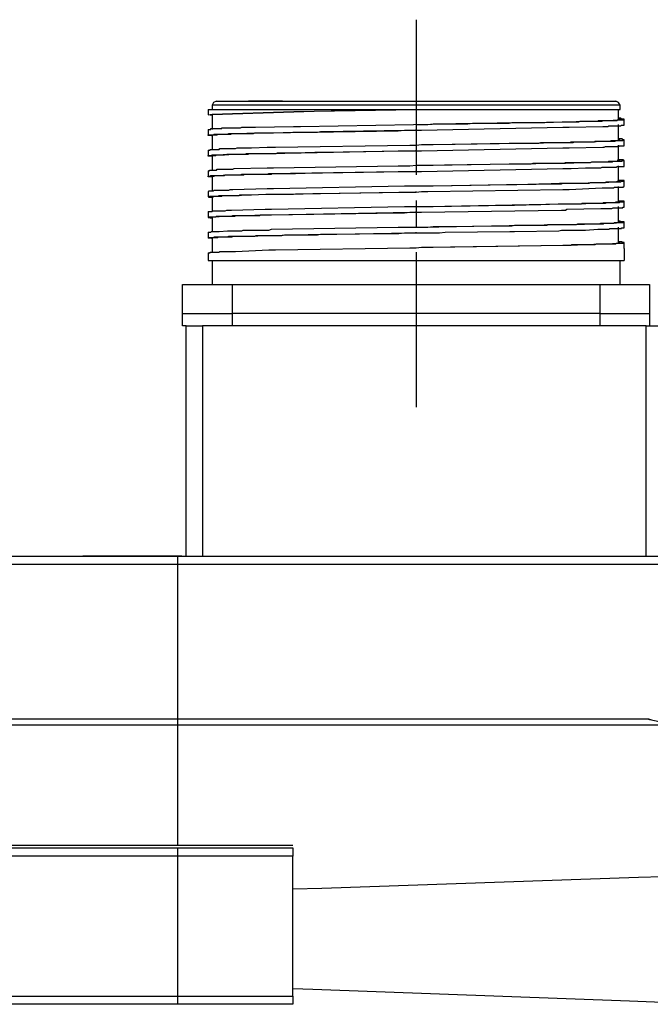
# Model space of a CAD drawing. Header units: millimetres. Extents: x 32176 to 34219, y 9943 to 11279.
# Tile 38 of 59: x 32706 to 32745, y 10356 to 10417. Entities that reach past the tile are written whole.
import ezdxf

# ---------------------------------------------------------------- set-up
doc = ezdxf.new("R2010")
doc.units = ezdxf.units.MM
doc.linetypes.add('CENTER2', pattern=[28.575, 19.05, -3.175, 3.175, -3.175])
doc.layers.add('Center', color=1, linetype='CENTER2')
doc.layers.add('Z_entity', color=7, linetype='Continuous')

msp = doc.modelspace()

# ---------------------------------------------------------------- linework, layer by layer
at = {"layer": 'Center', "ltscale": 0.5}
msp.add_line((32730.85, 10416.98), (32730.85, 10392.239), dxfattribs=at)
at = {"layer": 'Z_entity', "color": 7}
for p, q in [((32718.397, 10411.896), (32718.312, 10411.726)), ((32718.566, 10411.98), (32718.397, 10411.896)), ((32718.566, 10411.98), (32730.85, 10411.98)), ((32722.633, 10411.969), (32720.535, 10411.969)), ((32730.85, 10411.98), (32743.135, 10411.98)), ((32743.304, 10411.896), (32743.135, 10411.98)), ((32743.389, 10411.726), (32743.304, 10411.896)), ((32718.058, 10411.472), (32730.85, 10411.472)), ((32718.058, 10411.472), (32718.058, 10411.133)), ((32730.85, 10411.726), (32718.312, 10411.726)), ((32718.312, 10411.726), (32718.312, 10411.472)), ((32724.581, 10411.345), (32718.312, 10411.133)), ((32718.312, 10411.175), (32723.33, 10411.339)), ((32723.33, 10411.339), (32728.351, 10411.43)), ((32730.85, 10411.472), (32724.581, 10411.345)), ((32728.351, 10411.43), (32730.85, 10411.472)), ((32743.389, 10411.726), (32730.85, 10411.726)), ((32730.85, 10411.472), (32743.389, 10411.472)), ((32743.304, 10410.879), (32743.304, 10411.472)), ((32743.389, 10411.472), (32743.389, 10411.726)), ((32718.058, 10411.133), (32718.312, 10411.175)), ((32718.312, 10411.091), (32718.058, 10411.133)), ((32718.312, 10411.133), (32718.312, 10410.244)), ((32732.248, 10410.582), (32734.324, 10410.625)), ((32734.027, 10410.582), (32734.324, 10410.625)), ((32734.324, 10410.625), (32740.381, 10410.71)), ((32734.324, 10410.625), (32734.663, 10410.625)), ((32734.663, 10410.625), (32736.569, 10410.625)), ((32736.569, 10410.625), (32736.738, 10410.667)), ((32736.738, 10410.667), (32737.204, 10410.667)), ((32737.204, 10410.667), (32738.518, 10410.667)), ((32738.518, 10410.667), (32738.772, 10410.667)), ((32738.772, 10410.667), (32739.831, 10410.71)), ((32739.831, 10410.71), (32740.297, 10410.71)), ((32740.297, 10410.71), (32741.059, 10410.752)), ((32740.381, 10410.71), (32740.847, 10410.71)), ((32740.847, 10410.71), (32740.932, 10410.752)), ((32740.932, 10410.752), (32742.288, 10410.752)), ((32741.059, 10410.752), (32741.229, 10410.752)), ((32741.229, 10410.752), (32741.949, 10410.752)), ((32741.949, 10410.752), (32742.033, 10410.752)), ((32742.033, 10410.752), (32742.076, 10410.794)), ((32742.076, 10410.794), (32742.118, 10410.794)), ((32742.118, 10410.794), (32742.626, 10410.794)), ((32742.288, 10410.752), (32742.33, 10410.794)), ((32742.33, 10410.794), (32742.584, 10410.794)), ((32742.584, 10410.794), (32742.923, 10410.794)), ((32742.626, 10410.794), (32742.711, 10410.794)), ((32742.711, 10410.794), (32743.22, 10410.837)), ((32742.923, 10410.794), (32743.22, 10410.794)), ((32743.22, 10410.794), (32743.262, 10410.837)), ((32743.22, 10410.837), (32743.389, 10410.837)), ((32743.389, 10410.879), (32743.262, 10410.879)), ((32743.262, 10410.837), (32743.601, 10410.837)), ((32743.431, 10410.921), (32743.304, 10410.921)), ((32743.389, 10410.837), (32743.389, 10410.879)), ((32743.474, 10410.879), (32743.431, 10410.921)), ((32743.643, 10410.879), (32743.474, 10410.879)), ((32743.601, 10410.837), (32743.601, 10410.879)), ((32743.601, 10410.879), (32743.643, 10410.879)), ((32743.643, 10410.498), (32743.643, 10410.879)), ((32718.058, 10410.244), (32718.227, 10410.244)), ((32718.058, 10410.244), (32718.058, 10409.862)), ((32718.227, 10410.244), (32718.227, 10410.286)), ((32718.227, 10410.286), (32718.269, 10410.286)), ((32718.269, 10410.286), (32718.82, 10410.286)), ((32718.82, 10410.286), (32718.905, 10410.286)), ((32718.905, 10410.286), (32718.905, 10410.328)), ((32718.905, 10410.328), (32719.244, 10410.328)), ((32719.244, 10410.328), (32719.837, 10410.328)), ((32719.413, 10409.989), (32721.446, 10410.032)), ((32719.837, 10410.328), (32720.049, 10410.328)), ((32720.049, 10410.328), (32720.133, 10410.371)), ((32720.133, 10410.371), (32720.981, 10410.371)), ((32720.853, 10409.989), (32720.938, 10410.032)), ((32720.938, 10410.032), (32722.082, 10410.032)), ((32720.981, 10410.371), (32723.31, 10410.413)), ((32721.446, 10410.032), (32721.785, 10410.032)), ((32721.785, 10410.032), (32729.749, 10410.159)), ((32722.082, 10410.032), (32723.268, 10410.074)), ((32723.268, 10410.074), (32723.437, 10410.074)), ((32723.31, 10410.413), (32723.734, 10410.413)), ((32723.437, 10410.074), (32724.623, 10410.074)), ((32723.734, 10410.413), (32733.011, 10410.582)), ((32724.623, 10410.074), (32724.793, 10410.074)), ((32724.793, 10410.074), (32724.962, 10410.116)), ((32724.962, 10410.116), (32725.089, 10410.116)), ((32725.089, 10410.116), (32730.13, 10410.201)), ((32729.749, 10410.159), (32730.13, 10410.201)), ((32730.13, 10410.201), (32731.189, 10410.201)), ((32730.13, 10410.201), (32730.85, 10410.201)), ((32730.85, 10410.54), (32731.571, 10410.54)), ((32730.85, 10410.201), (32730.85, 10410.244)), ((32731.189, 10410.201), (32739.873, 10410.371)), ((32731.571, 10410.54), (32731.909, 10410.582)), ((32731.909, 10410.582), (32732.248, 10410.582)), ((32733.011, 10410.582), (32734.027, 10410.582)), ((32739.873, 10410.371), (32740.254, 10410.371)), ((32740.254, 10410.371), (32742.33, 10410.413)), ((32742.33, 10410.413), (32742.669, 10410.413)), ((32742.669, 10410.413), (32742.711, 10410.455)), ((32742.711, 10410.455), (32743.008, 10410.455)), ((32743.008, 10410.455), (32743.431, 10410.455)), ((32743.304, 10409.608), (32743.304, 10410.54)), ((32743.431, 10410.455), (32743.474, 10410.498)), ((32743.474, 10410.498), (32743.643, 10410.498)), ((32718.058, 10409.862), (32718.058, 10409.905)), ((32718.058, 10409.905), (32718.397, 10409.905)), ((32718.312, 10409.862), (32718.058, 10409.862)), ((32718.312, 10409.862), (32718.354, 10409.905)), ((32718.312, 10409.82), (32718.312, 10409.862)), ((32718.312, 10409.862), (32718.312, 10408.973)), ((32718.354, 10409.905), (32718.608, 10409.905)), ((32718.397, 10409.905), (32718.439, 10409.947)), ((32718.439, 10409.947), (32718.735, 10409.947)), ((32718.608, 10409.905), (32718.651, 10409.947)), ((32718.651, 10409.947), (32719.456, 10409.947)), ((32718.735, 10409.947), (32719.201, 10409.947)), ((32719.201, 10409.947), (32719.244, 10409.947)), ((32719.244, 10409.947), (32719.328, 10409.989)), ((32719.328, 10409.989), (32719.413, 10409.989)), ((32719.456, 10409.947), (32719.54, 10409.989)), ((32719.54, 10409.989), (32719.837, 10409.989)), ((32719.837, 10409.989), (32720.599, 10409.989)), ((32720.599, 10409.989), (32720.853, 10409.989)), ((32731.909, 10409.312), (32740.043, 10409.439)), ((32731.909, 10409.312), (32736.569, 10409.396)), ((32736.569, 10409.396), (32737.035, 10409.396)), ((32737.035, 10409.396), (32738.39, 10409.396)), ((32738.39, 10409.396), (32738.518, 10409.439)), ((32738.518, 10409.439), (32738.645, 10409.439)), ((32738.645, 10409.439), (32739.704, 10409.439)), ((32739.704, 10409.439), (32740.297, 10409.439)), ((32740.043, 10409.439), (32740.508, 10409.439)), ((32740.297, 10409.439), (32740.381, 10409.481)), ((32740.381, 10409.481), (32741.822, 10409.481)), ((32740.508, 10409.439), (32740.593, 10409.481)), ((32740.593, 10409.481), (32741.567, 10409.481)), ((32741.567, 10409.481), (32742.288, 10409.523)), ((32741.822, 10409.481), (32741.864, 10409.523)), ((32741.864, 10409.523), (32742.076, 10409.523)), ((32742.076, 10409.523), (32742.584, 10409.523)), ((32742.288, 10409.523), (32742.499, 10409.523)), ((32742.499, 10409.523), (32742.923, 10409.523)), ((32742.584, 10409.523), (32742.796, 10409.523)), ((32742.796, 10409.523), (32742.838, 10409.566)), ((32742.838, 10409.566), (32743.347, 10409.566)), ((32742.923, 10409.523), (32743.092, 10409.523)), ((32743.092, 10409.523), (32743.135, 10409.566)), ((32743.135, 10409.566), (32743.558, 10409.566)), ((32743.389, 10409.608), (32743.262, 10409.608)), ((32743.516, 10409.651), (32743.304, 10409.651)), ((32743.347, 10409.566), (32743.347, 10409.608)), ((32743.347, 10409.608), (32743.389, 10409.608)), ((32743.558, 10409.608), (32743.516, 10409.651)), ((32743.558, 10409.566), (32743.601, 10409.608)), ((32743.643, 10409.608), (32743.558, 10409.608)), ((32743.601, 10409.608), (32743.643, 10409.608)), ((32743.643, 10409.269), (32743.643, 10409.608)), ((32718.058, 10408.973), (32718.185, 10408.973)), ((32718.058, 10408.973), (32718.058, 10408.634)), ((32718.185, 10408.973), (32718.185, 10409.015)), ((32718.185, 10409.015), (32718.735, 10409.015)), ((32718.735, 10409.015), (32718.778, 10409.057)), ((32718.778, 10409.057), (32718.905, 10409.057)), ((32718.905, 10409.057), (32719.498, 10409.057)), ((32719.498, 10409.057), (32719.752, 10409.057)), ((32719.752, 10409.057), (32719.837, 10409.1)), ((32719.837, 10409.1), (32720.515, 10409.1)), ((32720.515, 10409.1), (32720.726, 10409.1)), ((32720.726, 10409.1), (32721.701, 10409.142)), ((32721.701, 10409.142), (32722.209, 10409.142)), ((32721.785, 10408.761), (32729.749, 10408.93)), ((32722.209, 10409.142), (32730.469, 10409.269)), ((32722.251, 10408.761), (32722.336, 10408.803)), ((32722.336, 10408.803), (32723.437, 10408.803)), ((32723.437, 10408.803), (32724.623, 10408.846)), ((32724.623, 10408.846), (32725.089, 10408.846)), ((32725.089, 10408.846), (32730.13, 10408.93)), ((32729.749, 10408.93), (32731.189, 10408.93)), ((32730.13, 10408.93), (32730.85, 10408.93)), ((32730.469, 10409.269), (32730.85, 10409.269)), ((32730.85, 10409.269), (32731.189, 10409.312)), ((32730.85, 10409.269), (32731.189, 10409.312)), ((32730.85, 10408.93), (32730.85, 10408.973)), ((32731.189, 10409.312), (32731.909, 10409.312)), ((32731.189, 10409.312), (32731.909, 10409.312)), ((32731.189, 10408.93), (32739.873, 10409.1)), ((32739.873, 10409.1), (32740.254, 10409.1)), ((32740.254, 10409.1), (32742.33, 10409.142)), ((32742.33, 10409.142), (32742.415, 10409.142)), ((32742.415, 10409.142), (32742.499, 10409.185)), ((32742.499, 10409.185), (32742.881, 10409.185)), ((32742.881, 10409.185), (32743.304, 10409.185)), ((32743.304, 10408.38), (32743.304, 10409.269)), ((32743.304, 10409.185), (32743.347, 10409.227)), ((32743.347, 10409.227), (32743.643, 10409.227)), ((32743.643, 10409.227), (32743.643, 10409.269)), ((32718.058, 10408.592), (32718.058, 10408.634)), ((32718.058, 10408.634), (32718.269, 10408.634)), ((32718.312, 10408.592), (32718.058, 10408.592)), ((32718.269, 10408.634), (32718.312, 10408.676)), ((32718.312, 10408.676), (32718.735, 10408.676)), ((32718.312, 10408.634), (32718.524, 10408.634)), ((32718.312, 10408.634), (32718.312, 10407.702)), ((32718.524, 10408.634), (32718.566, 10408.676)), ((32718.566, 10408.676), (32719.074, 10408.676)), ((32718.735, 10408.676), (32719.201, 10408.719)), ((32719.074, 10408.676), (32719.625, 10408.719)), ((32719.201, 10408.719), (32719.498, 10408.719)), ((32719.498, 10408.719), (32720.133, 10408.719)), ((32719.625, 10408.719), (32720.515, 10408.719)), ((32720.133, 10408.719), (32720.345, 10408.719)), ((32720.345, 10408.719), (32720.43, 10408.761)), ((32720.43, 10408.761), (32721.785, 10408.761)), ((32720.515, 10408.719), (32720.599, 10408.761)), ((32720.599, 10408.761), (32720.726, 10408.761)), ((32720.726, 10408.761), (32721.616, 10408.761)), ((32721.616, 10408.761), (32722.251, 10408.761)), ((32739.958, 10408.168), (32740.043, 10408.21)), ((32740.043, 10408.168), (32742.118, 10408.253)), ((32740.043, 10408.21), (32740.212, 10408.21)), ((32740.212, 10408.21), (32741.017, 10408.21)), ((32741.017, 10408.21), (32741.567, 10408.21)), ((32741.567, 10408.21), (32741.652, 10408.253)), ((32741.652, 10408.253), (32742.033, 10408.253)), ((32742.033, 10408.253), (32742.542, 10408.253)), ((32742.118, 10408.253), (32742.33, 10408.253)), ((32742.33, 10408.253), (32742.796, 10408.253)), ((32742.542, 10408.253), (32742.669, 10408.253)), ((32742.669, 10408.253), (32742.711, 10408.295)), ((32742.711, 10408.295), (32743.304, 10408.295)), ((32742.796, 10408.253), (32742.923, 10408.253)), ((32742.923, 10408.253), (32742.965, 10408.295)), ((32742.965, 10408.295), (32743.516, 10408.295)), ((32743.262, 10408.337), (32743.262, 10408.38)), ((32743.389, 10408.337), (32743.262, 10408.337)), ((32743.347, 10408.38), (32743.304, 10408.38)), ((32743.304, 10408.295), (32743.304, 10408.337)), ((32743.304, 10408.337), (32743.389, 10408.337)), ((32743.558, 10408.38), (32743.347, 10408.38)), ((32743.516, 10408.295), (32743.516, 10408.337)), ((32743.516, 10408.337), (32743.643, 10408.337)), ((32743.601, 10408.38), (32743.558, 10408.38)), ((32743.601, 10408.337), (32743.601, 10408.38)), ((32743.643, 10408.337), (32743.601, 10408.337)), ((32743.643, 10407.998), (32743.643, 10408.337)), ((32718.058, 10407.702), (32718.142, 10407.702)), ((32718.058, 10407.702), (32718.058, 10407.363)), ((32718.142, 10407.702), (32718.142, 10407.744)), ((32718.142, 10407.744), (32718.566, 10407.744)), ((32718.566, 10407.744), (32718.608, 10407.787)), ((32718.608, 10407.787), (32718.82, 10407.787)), ((32718.82, 10407.787), (32719.413, 10407.787)), ((32719.413, 10407.787), (32719.583, 10407.787)), ((32719.583, 10407.787), (32719.667, 10407.829)), ((32719.667, 10407.829), (32721.701, 10407.871)), ((32721.701, 10407.871), (32722.082, 10407.871)), ((32721.785, 10407.533), (32729.749, 10407.66)), ((32722.082, 10407.871), (32729.749, 10407.998)), ((32725.089, 10407.575), (32730.13, 10407.66)), ((32729.749, 10407.998), (32730.469, 10407.998)), ((32729.749, 10407.66), (32731.189, 10407.66)), ((32730.13, 10407.66), (32730.85, 10407.66)), ((32730.469, 10407.998), (32730.85, 10408.041)), ((32730.85, 10408.041), (32731.189, 10408.041)), ((32730.85, 10408.041), (32731.909, 10408.041)), ((32730.85, 10407.66), (32730.85, 10407.702)), ((32731.189, 10408.041), (32739.619, 10408.168)), ((32731.189, 10407.66), (32739.873, 10407.829)), ((32731.909, 10408.041), (32736.569, 10408.126)), ((32736.569, 10408.126), (32737.925, 10408.126)), ((32737.925, 10408.126), (32738.052, 10408.168)), ((32738.052, 10408.168), (32738.645, 10408.168)), ((32738.645, 10408.168), (32739.704, 10408.168)), ((32739.619, 10408.168), (32740.043, 10408.168)), ((32739.704, 10408.168), (32739.958, 10408.168)), ((32739.873, 10407.829), (32740.381, 10407.829)), ((32740.381, 10407.829), (32741.271, 10407.871)), ((32741.271, 10407.871), (32742.203, 10407.871)), ((32742.203, 10407.871), (32742.288, 10407.914)), ((32742.288, 10407.914), (32742.499, 10407.914)), ((32742.499, 10407.914), (32742.881, 10407.914)), ((32742.881, 10407.914), (32743.177, 10407.914)), ((32743.177, 10407.914), (32743.22, 10407.956)), ((32743.22, 10407.956), (32743.643, 10407.956)), ((32743.304, 10407.109), (32743.304, 10407.998)), ((32743.643, 10407.956), (32743.643, 10407.998)), ((32718.058, 10407.321), (32718.058, 10407.363)), ((32718.058, 10407.363), (32718.185, 10407.363)), ((32718.312, 10407.321), (32718.058, 10407.321)), ((32718.185, 10407.363), (32718.227, 10407.405)), ((32718.227, 10407.405), (32718.269, 10407.405)), ((32718.269, 10407.405), (32718.608, 10407.405)), ((32718.312, 10407.363), (32718.439, 10407.363)), ((32718.312, 10407.363), (32718.312, 10406.431)), ((32718.439, 10407.363), (32718.481, 10407.405)), ((32718.481, 10407.405), (32718.99, 10407.405)), ((32718.608, 10407.405), (32718.735, 10407.405)), ((32718.735, 10407.405), (32719.201, 10407.448)), ((32718.99, 10407.405), (32719.074, 10407.405)), ((32719.074, 10407.405), (32719.117, 10407.448)), ((32719.117, 10407.448), (32720.26, 10407.448)), ((32719.201, 10407.448), (32720.049, 10407.448)), ((32720.049, 10407.448), (32720.133, 10407.49)), ((32720.133, 10407.49), (32720.345, 10407.49)), ((32720.26, 10407.448), (32720.303, 10407.49)), ((32720.303, 10407.49), (32720.726, 10407.49)), ((32720.345, 10407.49), (32721.319, 10407.49)), ((32720.726, 10407.49), (32721.616, 10407.49)), ((32721.319, 10407.49), (32721.701, 10407.49)), ((32721.616, 10407.49), (32721.955, 10407.49)), ((32721.701, 10407.49), (32721.785, 10407.533)), ((32721.955, 10407.49), (32721.997, 10407.533)), ((32721.997, 10407.533), (32722.082, 10407.533)), ((32722.082, 10407.533), (32723.268, 10407.533)), ((32723.268, 10407.533), (32723.437, 10407.533)), ((32723.437, 10407.533), (32724.623, 10407.575)), ((32724.623, 10407.575), (32725.089, 10407.575)), ((32741.059, 10406.939), (32741.779, 10406.982)), ((32741.483, 10406.939), (32741.567, 10406.982)), ((32741.567, 10406.982), (32742.499, 10406.982)), ((32741.779, 10406.982), (32741.991, 10406.982)), ((32741.991, 10406.982), (32742.499, 10406.982)), ((32742.499, 10406.982), (32742.923, 10407.024)), ((32742.499, 10406.982), (32742.542, 10407.024)), ((32742.542, 10407.024), (32742.584, 10407.024)), ((32742.584, 10407.024), (32743.05, 10407.024)), ((32742.923, 10407.024), (32743.008, 10407.024)), ((32743.008, 10407.024), (32743.431, 10407.024)), ((32743.05, 10407.024), (32743.22, 10407.024)), ((32743.22, 10407.024), (32743.22, 10407.067)), ((32743.22, 10407.067), (32743.389, 10407.067)), ((32743.304, 10407.109), (32743.262, 10407.109)), ((32743.347, 10407.109), (32743.304, 10407.109)), ((32743.304, 10407.067), (32743.304, 10407.109)), ((32743.389, 10407.067), (32743.304, 10407.067)), ((32743.601, 10407.109), (32743.347, 10407.109)), ((32743.431, 10407.024), (32743.474, 10407.067)), ((32743.474, 10407.067), (32743.643, 10407.067)), ((32743.643, 10407.109), (32743.601, 10407.109)), ((32743.643, 10407.067), (32743.643, 10407.109)), ((32743.643, 10406.728), (32743.643, 10407.067)), ((32718.058, 10406.431), (32718.1, 10406.431)), ((32718.058, 10406.431), (32718.058, 10406.092)), ((32718.1, 10406.431), (32718.1, 10406.474)), ((32718.1, 10406.474), (32718.397, 10406.474)), ((32718.397, 10406.474), (32718.439, 10406.516)), ((32718.439, 10406.516), (32718.778, 10406.516)), ((32718.778, 10406.516), (32719.328, 10406.516)), ((32719.328, 10406.516), (32719.413, 10406.558)), ((32719.413, 10406.558), (32719.583, 10406.558)), ((32719.583, 10406.558), (32721.701, 10406.601)), ((32721.701, 10406.601), (32722.082, 10406.601)), ((32722.082, 10406.601), (32730.13, 10406.77)), ((32722.082, 10406.262), (32730.13, 10406.389)), ((32724.962, 10406.304), (32729.791, 10406.389)), ((32729.791, 10406.389), (32730.85, 10406.389)), ((32730.13, 10406.77), (32731.909, 10406.77)), ((32730.13, 10406.389), (32730.85, 10406.389)), ((32730.85, 10406.77), (32731.909, 10406.77)), ((32730.85, 10406.389), (32731.189, 10406.431)), ((32730.85, 10406.389), (32730.85, 10406.431)), ((32731.189, 10406.431), (32731.571, 10406.431)), ((32731.571, 10406.431), (32739.873, 10406.558)), ((32731.909, 10406.77), (32736.4, 10406.855)), ((32731.909, 10406.77), (32736.569, 10406.855)), ((32736.4, 10406.855), (32736.696, 10406.855)), ((32736.569, 10406.855), (32737.035, 10406.855)), ((32736.696, 10406.855), (32739.788, 10406.897)), ((32737.035, 10406.855), (32738.39, 10406.897)), ((32738.39, 10406.897), (32738.645, 10406.897)), ((32738.645, 10406.897), (32739.661, 10406.939)), ((32739.661, 10406.939), (32740.127, 10406.939)), ((32739.788, 10406.897), (32739.873, 10406.939)), ((32739.873, 10406.939), (32740.381, 10406.939)), ((32739.873, 10406.558), (32740.254, 10406.558)), ((32740.127, 10406.939), (32740.932, 10406.939)), ((32740.254, 10406.558), (32742.288, 10406.643)), ((32740.381, 10406.939), (32741.271, 10406.939)), ((32740.932, 10406.939), (32741.059, 10406.939)), ((32741.271, 10406.939), (32741.483, 10406.939)), ((32742.288, 10406.643), (32742.415, 10406.643)), ((32742.415, 10406.643), (32742.838, 10406.643)), ((32742.838, 10406.643), (32743.008, 10406.643)), ((32743.008, 10406.643), (32743.05, 10406.685)), ((32743.05, 10406.685), (32743.601, 10406.685)), ((32743.304, 10405.838), (32743.304, 10406.728)), ((32743.601, 10406.685), (32743.601, 10406.728)), ((32743.601, 10406.728), (32743.643, 10406.728)), ((32718.1, 10406.092), (32718.058, 10406.092)), ((32718.058, 10406.092), (32718.142, 10406.092)), ((32718.1, 10406.05), (32718.1, 10406.092)), ((32718.312, 10406.05), (32718.1, 10406.05)), ((32718.142, 10406.092), (32718.142, 10406.135)), ((32718.142, 10406.135), (32718.651, 10406.135)), ((32718.312, 10406.092), (32718.397, 10406.092)), ((32718.312, 10406.092), (32718.312, 10405.203)), ((32718.397, 10406.092), (32718.397, 10406.135)), ((32718.397, 10406.135), (32718.905, 10406.135)), ((32718.651, 10406.135), (32718.735, 10406.177)), ((32718.735, 10406.177), (32718.82, 10406.177)), ((32718.82, 10406.177), (32719.328, 10406.177)), ((32718.905, 10406.135), (32718.947, 10406.177)), ((32718.947, 10406.177), (32719.117, 10406.177)), ((32719.117, 10406.177), (32719.667, 10406.177)), ((32719.328, 10406.177), (32719.583, 10406.177)), ((32719.583, 10406.177), (32721.701, 10406.262)), ((32719.667, 10406.177), (32719.964, 10406.177)), ((32719.964, 10406.177), (32720.006, 10406.219)), ((32720.006, 10406.219), (32720.726, 10406.219)), ((32720.726, 10406.219), (32721.616, 10406.262)), ((32721.616, 10406.262), (32722.082, 10406.262)), ((32721.701, 10406.262), (32722.082, 10406.262)), ((32722.082, 10406.262), (32723.141, 10406.262)), ((32723.141, 10406.262), (32723.31, 10406.262)), ((32723.31, 10406.262), (32724.496, 10406.304)), ((32724.496, 10406.304), (32724.962, 10406.304)), ((32743.135, 10405.753), (32743.135, 10405.796)), ((32743.135, 10405.796), (32743.389, 10405.796)), ((32743.347, 10405.838), (32743.262, 10405.838)), ((32743.347, 10405.838), (32743.304, 10405.838)), ((32743.601, 10405.838), (32743.347, 10405.838)), ((32743.389, 10405.796), (32743.347, 10405.838)), ((32743.347, 10405.753), (32743.389, 10405.796)), ((32743.389, 10405.796), (32743.643, 10405.796)), ((32743.643, 10405.838), (32743.601, 10405.838)), ((32743.643, 10405.796), (32743.643, 10405.838)), ((32743.643, 10405.457), (32743.643, 10405.796)), ((32718.058, 10405.203), (32718.312, 10405.203)), ((32718.058, 10405.203), (32718.058, 10404.821)), ((32718.312, 10405.203), (32718.354, 10405.245)), ((32718.354, 10405.245), (32719.117, 10405.245)), ((32719.117, 10405.245), (32719.201, 10405.287)), ((32719.201, 10405.287), (32719.498, 10405.287)), ((32719.498, 10405.287), (32721.574, 10405.33)), ((32721.574, 10405.33), (32721.955, 10405.33)), ((32721.955, 10405.33), (32730.13, 10405.499)), ((32721.955, 10404.991), (32730.512, 10405.16)), ((32730.13, 10405.499), (32731.571, 10405.499)), ((32730.13, 10405.118), (32730.469, 10405.16)), ((32730.469, 10405.16), (32731.189, 10405.16)), ((32730.512, 10405.16), (32730.85, 10405.16)), ((32730.85, 10405.499), (32731.909, 10405.499)), ((32730.85, 10405.16), (32730.85, 10405.203)), ((32731.189, 10405.16), (32739.788, 10405.287)), ((32731.571, 10405.499), (32739.873, 10405.669)), ((32731.909, 10405.499), (32736.442, 10405.584)), ((32736.442, 10405.584), (32736.908, 10405.584)), ((32736.908, 10405.584), (32738.348, 10405.626)), ((32738.348, 10405.626), (32738.518, 10405.626)), ((32738.518, 10405.626), (32739.577, 10405.669)), ((32739.577, 10405.669), (32740.043, 10405.669)), ((32739.788, 10405.287), (32740.043, 10405.287)), ((32739.873, 10405.669), (32740.254, 10405.669)), ((32740.043, 10405.669), (32740.805, 10405.669)), ((32740.043, 10405.287), (32740.127, 10405.33)), ((32740.127, 10405.33), (32742.203, 10405.372)), ((32740.254, 10405.669), (32742.33, 10405.711)), ((32740.805, 10405.669), (32741.017, 10405.669)), ((32741.017, 10405.669), (32741.059, 10405.711)), ((32741.059, 10405.711), (32742.33, 10405.711)), ((32742.203, 10405.372), (32742.372, 10405.372)), ((32742.33, 10405.711), (32742.372, 10405.753)), ((32742.33, 10405.711), (32742.499, 10405.711)), ((32742.372, 10405.753), (32742.499, 10405.753)), ((32742.372, 10405.372), (32742.796, 10405.372)), ((32742.499, 10405.711), (32742.584, 10405.753)), ((32742.499, 10405.753), (32742.965, 10405.753)), ((32742.584, 10405.753), (32743.347, 10405.753)), ((32742.796, 10405.372), (32742.881, 10405.372)), ((32742.881, 10405.372), (32742.965, 10405.415)), ((32742.965, 10405.753), (32743.135, 10405.753)), ((32742.965, 10405.415), (32743.558, 10405.415)), ((32743.304, 10404.567), (32743.304, 10405.499)), ((32743.558, 10405.415), (32743.558, 10405.457)), ((32743.558, 10405.457), (32743.643, 10405.457)), ((32718.142, 10404.821), (32718.058, 10404.821)), ((32718.058, 10404.821), (32718.1, 10404.821)), ((32718.1, 10404.821), (32718.1, 10404.864)), ((32718.1, 10404.864), (32718.524, 10404.864)), ((32718.185, 10404.779), (32718.142, 10404.821)), ((32718.312, 10404.779), (32718.185, 10404.779)), ((32718.312, 10404.821), (32718.354, 10404.821)), ((32718.312, 10404.821), (32718.312, 10403.932)), ((32718.354, 10404.821), (32718.354, 10404.864)), ((32718.354, 10404.864), (32718.524, 10404.864)), ((32718.524, 10404.864), (32718.566, 10404.906)), ((32718.524, 10404.864), (32718.99, 10404.906)), ((32718.566, 10404.906), (32718.778, 10404.906)), ((32718.778, 10404.906), (32719.244, 10404.906)), ((32718.99, 10404.906), (32719.074, 10404.906)), ((32719.074, 10404.906), (32719.625, 10404.906)), ((32719.244, 10404.906), (32719.498, 10404.906)), ((32719.498, 10404.906), (32719.583, 10404.949)), ((32719.583, 10404.949), (32720.218, 10404.949)), ((32719.625, 10404.906), (32719.71, 10404.906)), ((32719.71, 10404.906), (32719.794, 10404.949)), ((32719.794, 10404.949), (32719.837, 10404.949)), ((32719.837, 10404.949), (32720.599, 10404.949)), ((32720.218, 10404.949), (32720.43, 10404.949)), ((32720.43, 10404.949), (32721.446, 10404.991)), ((32720.599, 10404.949), (32721.235, 10404.949)), ((32721.235, 10404.949), (32721.277, 10404.991)), ((32721.277, 10404.991), (32721.955, 10404.991)), ((32721.446, 10404.991), (32721.955, 10404.991)), ((32721.955, 10404.991), (32729.749, 10405.118)), ((32729.749, 10405.118), (32730.13, 10405.118)), ((32743.389, 10404.567), (32743.262, 10404.567)), ((32743.389, 10404.61), (32743.304, 10404.61)), ((32743.431, 10404.567), (32743.389, 10404.61)), ((32743.389, 10404.525), (32743.389, 10404.567)), ((32743.643, 10404.567), (32743.431, 10404.567)), ((32743.601, 10404.525), (32743.601, 10404.567)), ((32743.601, 10404.567), (32743.643, 10404.567)), ((32743.643, 10404.186), (32743.643, 10404.567)), ((32718.227, 10403.932), (32718.269, 10403.974)), ((32718.269, 10403.974), (32718.608, 10403.974)), ((32718.608, 10403.974), (32718.735, 10403.974)), ((32718.735, 10403.974), (32719.244, 10404.017)), ((32719.244, 10404.017), (32720.133, 10404.017)), ((32720.133, 10404.017), (32720.218, 10404.059)), ((32720.218, 10404.059), (32720.43, 10404.059)), ((32720.43, 10404.059), (32721.446, 10404.059)), ((32721.446, 10404.059), (32721.785, 10404.059)), ((32721.785, 10404.059), (32721.955, 10404.101)), ((32721.955, 10404.101), (32729.749, 10404.228)), ((32729.749, 10404.228), (32731.189, 10404.228)), ((32730.85, 10404.228), (32731.571, 10404.228)), ((32731.189, 10404.228), (32739.788, 10404.398)), ((32731.571, 10404.228), (32731.909, 10404.271)), ((32731.909, 10404.271), (32736.738, 10404.313)), ((32732.63, 10403.932), (32736.611, 10403.974)), ((32736.611, 10403.974), (32736.908, 10403.974)), ((32736.738, 10404.313), (32736.908, 10404.356)), ((32736.908, 10404.356), (32737.204, 10404.356)), ((32736.908, 10403.974), (32739.619, 10404.017)), ((32737.204, 10404.356), (32738.518, 10404.356)), ((32738.518, 10404.356), (32738.899, 10404.356)), ((32738.899, 10404.356), (32738.941, 10404.398)), ((32738.941, 10404.398), (32740.72, 10404.398)), ((32739.619, 10404.017), (32739.788, 10404.059)), ((32739.788, 10404.398), (32740.127, 10404.398)), ((32739.788, 10404.059), (32740.254, 10404.059)), ((32740.127, 10404.398), (32742.288, 10404.44)), ((32740.254, 10404.059), (32741.059, 10404.059)), ((32740.72, 10404.398), (32740.805, 10404.44)), ((32740.805, 10404.44), (32741.229, 10404.44)), ((32741.059, 10404.059), (32741.271, 10404.059)), ((32741.229, 10404.44), (32741.949, 10404.44)), ((32741.271, 10404.059), (32742.033, 10404.101)), ((32741.949, 10404.44), (32742.118, 10404.44)), ((32742.033, 10404.101), (32742.711, 10404.101)), ((32742.118, 10404.44), (32742.203, 10404.483)), ((32742.203, 10404.483), (32743.008, 10404.483)), ((32742.288, 10404.44), (32742.372, 10404.44)), ((32742.372, 10404.44), (32742.415, 10404.483)), ((32742.415, 10404.483), (32742.881, 10404.483)), ((32742.711, 10404.101), (32742.754, 10404.144)), ((32742.754, 10404.144), (32742.838, 10404.144)), ((32742.838, 10404.144), (32743.262, 10404.144)), ((32742.881, 10404.483), (32742.965, 10404.483)), ((32742.965, 10404.483), (32743.389, 10404.525)), ((32743.008, 10404.483), (32743.05, 10404.525)), ((32743.05, 10404.525), (32743.389, 10404.525)), ((32743.262, 10404.144), (32743.474, 10404.144)), ((32743.304, 10403.297), (32743.304, 10404.228)), ((32743.389, 10404.525), (32743.601, 10404.525)), ((32743.474, 10404.144), (32743.474, 10404.186)), ((32743.474, 10404.186), (32743.643, 10404.186)), ((32718.058, 10403.932), (32718.227, 10403.932)), ((32718.058, 10403.932), (32718.058, 10403.551)), ((32718.058, 10403.551), (32718.1, 10403.593)), ((32718.269, 10403.551), (32718.058, 10403.551)), ((32718.1, 10403.593), (32718.397, 10403.593)), ((32718.312, 10403.508), (32718.269, 10403.551)), ((32718.312, 10403.551), (32718.354, 10403.551)), ((32718.312, 10403.551), (32718.312, 10402.661)), ((32718.354, 10403.551), (32718.354, 10403.593)), ((32718.354, 10403.593), (32718.651, 10403.593)), ((32718.397, 10403.593), (32718.439, 10403.593)), ((32718.439, 10403.593), (32718.439, 10403.635)), ((32718.439, 10403.635), (32718.651, 10403.635)), ((32718.651, 10403.635), (32719.117, 10403.635)), ((32718.651, 10403.593), (32718.693, 10403.635)), ((32718.693, 10403.635), (32719.54, 10403.635)), ((32719.117, 10403.635), (32719.244, 10403.635)), ((32719.244, 10403.635), (32719.328, 10403.678)), ((32719.328, 10403.678), (32720.049, 10403.678)), ((32719.54, 10403.635), (32719.583, 10403.678)), ((32719.583, 10403.678), (32719.837, 10403.678)), ((32719.837, 10403.678), (32720.599, 10403.678)), ((32720.049, 10403.678), (32722.209, 10403.72)), ((32720.599, 10403.678), (32720.938, 10403.678)), ((32720.938, 10403.678), (32721.023, 10403.72)), ((32721.023, 10403.72), (32722.082, 10403.72)), ((32722.082, 10403.72), (32723.141, 10403.762)), ((32722.209, 10403.72), (32722.59, 10403.72)), ((32722.59, 10403.72), (32722.76, 10403.762)), ((32722.76, 10403.762), (32725.64, 10403.805)), ((32723.141, 10403.762), (32723.31, 10403.762)), ((32723.31, 10403.762), (32724.496, 10403.762)), ((32724.496, 10403.762), (32724.793, 10403.762)), ((32724.793, 10403.762), (32724.962, 10403.805)), ((32724.962, 10403.805), (32729.791, 10403.847)), ((32725.64, 10403.805), (32725.979, 10403.805)), ((32725.979, 10403.805), (32730.469, 10403.89)), ((32729.791, 10403.847), (32730.13, 10403.89)), ((32730.13, 10403.89), (32730.85, 10403.89)), ((32730.469, 10403.89), (32732.291, 10403.89)), ((32730.85, 10403.89), (32730.85, 10403.932)), ((32732.291, 10403.89), (32732.63, 10403.932)), ((32718.735, 10402.703), (32718.778, 10402.746)), ((32718.778, 10402.746), (32718.905, 10402.746)), ((32718.905, 10402.746), (32719.498, 10402.746)), ((32719.498, 10402.746), (32719.752, 10402.746)), ((32719.752, 10402.746), (32721.785, 10402.831)), ((32721.785, 10402.831), (32722.209, 10402.831)), ((32722.209, 10402.831), (32730.469, 10402.958)), ((32730.469, 10402.958), (32730.85, 10402.958)), ((32730.85, 10402.958), (32731.189, 10403)), ((32730.85, 10402.958), (32731.189, 10403)), ((32731.189, 10403), (32731.909, 10403)), ((32731.189, 10403), (32731.571, 10403)), ((32731.571, 10403), (32739.915, 10403.127)), ((32731.909, 10403), (32739.873, 10403.127)), ((32739.873, 10403.127), (32740.254, 10403.127)), ((32739.915, 10403.127), (32740.381, 10403.127)), ((32740.254, 10403.127), (32742.288, 10403.212)), ((32740.381, 10403.127), (32740.424, 10403.169)), ((32740.424, 10403.169), (32741.144, 10403.169)), ((32741.144, 10403.169), (32741.864, 10403.169)), ((32741.864, 10403.169), (32741.949, 10403.212)), ((32741.949, 10403.212), (32742.076, 10403.212)), ((32742.076, 10403.212), (32742.584, 10403.212)), ((32742.288, 10403.212), (32742.415, 10403.212)), ((32742.415, 10403.212), (32742.881, 10403.212)), ((32742.584, 10403.212), (32742.669, 10403.212)), ((32742.669, 10403.212), (32743.177, 10403.254)), ((32742.881, 10403.212), (32743.135, 10403.212)), ((32743.135, 10403.212), (32743.177, 10403.254)), ((32743.177, 10403.254), (32743.601, 10403.254)), ((32743.177, 10403.254), (32743.347, 10403.254)), ((32743.389, 10403.297), (32743.262, 10403.297)), ((32743.516, 10403.339), (32743.304, 10403.339)), ((32743.347, 10403.254), (32743.347, 10403.297)), ((32743.347, 10403.297), (32743.389, 10403.297)), ((32743.516, 10403.297), (32743.516, 10403.339)), ((32743.643, 10403.297), (32743.516, 10403.297)), ((32743.601, 10403.254), (32743.601, 10403.297)), ((32743.601, 10403.297), (32743.643, 10403.297)), ((32743.643, 10402.915), (32743.643, 10403.297)), ((32743.643, 10402.915), (32743.643, 10402.195)), ((32718.058, 10402.661), (32718.185, 10402.661)), ((32718.058, 10402.661), (32718.058, 10402.195)), ((32718.058, 10402.195), (32743.643, 10402.195)), ((32718.185, 10402.661), (32718.185, 10402.703)), ((32718.185, 10402.703), (32718.735, 10402.703)), ((32718.312, 10402.195), (32718.312, 10400.713)), ((32743.389, 10400.713), (32743.389, 10402.195)), ((32716.49, 10398.933), (32716.49, 10400.713)), ((32716.49, 10400.713), (32719.54, 10400.713)), ((32719.54, 10400.713), (32742.161, 10400.713)), ((32719.54, 10400.713), (32719.54, 10398.933)), ((32742.161, 10400.713), (32745.21, 10400.713)), ((32742.161, 10398.933), (32742.161, 10400.713)), ((32745.21, 10400.713), (32745.21, 10398.933)), ((32716.49, 10398.933), (32719.54, 10398.933)), ((32716.49, 10398.171), (32716.49, 10398.933)), ((32742.161, 10398.933), (32719.54, 10398.933)), ((32719.54, 10398.933), (32719.54, 10398.171)), ((32742.161, 10398.171), (32742.161, 10398.933)), ((32742.161, 10398.933), (32745.21, 10398.933)), ((32745.21, 10398.933), (32745.21, 10398.171)), ((32716.702, 10398.171), (32716.49, 10398.171)), ((32716.702, 10384.023), (32716.702, 10398.171)), ((32716.702, 10398.171), (32717.719, 10398.171)), ((32717.719, 10398.171), (32717.719, 10384.023)), ((32744.999, 10398.171), (32717.719, 10398.171)), ((32744.999, 10384.023), (32744.999, 10398.171)), ((32744.999, 10398.171), (32746.015, 10398.171)), ((32678.324, 10384.023), (32716.194, 10384.023)), ((32716.448, 10384.023), (32710.348, 10384.023)), ((32716.194, 10383.514), (32716.194, 10384.023)), ((32716.194, 10384.023), (32761.9, 10384.023)), ((32716.194, 10383.514), (32678.324, 10383.514)), ((32716.194, 10374.026), (32716.194, 10383.514)), ((32761.9, 10383.514), (32716.194, 10383.514)), ((32676.545, 10374.026), (32716.194, 10374.026)), ((32716.194, 10373.645), (32716.194, 10374.026)), ((32716.194, 10374.026), (32745.041, 10374.026)), ((32745.041, 10374.026), (32745.973, 10373.814)), ((32745.041, 10374.026), (32745.168, 10374.026)), ((32745.168, 10374.026), (32745.21, 10373.983)), ((32745.21, 10373.983), (32745.295, 10373.983)), ((32716.194, 10373.645), (32678.324, 10373.645)), ((32716.194, 10366.274), (32716.194, 10373.645)), ((32746.015, 10373.645), (32716.194, 10373.645)), ((32678.324, 10366.274), (32716.194, 10366.274)), ((32678.324, 10366.104), (32716.194, 10366.104)), ((32716.194, 10366.274), (32723.268, 10366.274)), ((32716.194, 10365.596), (32716.194, 10366.104)), ((32716.194, 10366.104), (32723.268, 10366.104)), ((32723.268, 10366.104), (32723.268, 10365.596)), ((32716.194, 10365.596), (32676.545, 10365.596)), ((32716.194, 10356.997), (32716.194, 10365.596)), ((32723.268, 10365.596), (32716.194, 10365.596)), ((32723.268, 10356.997), (32723.268, 10365.596)), ((32744.533, 10364.283), (32725.047, 10363.605)), ((32746.015, 10364.325), (32744.533, 10364.283)), ((32725.047, 10363.605), (32723.268, 10363.563)), ((32723.268, 10357.463), (32724.496, 10357.421)), ((32724.496, 10357.421), (32743.982, 10356.701)), ((32676.545, 10356.997), (32716.194, 10356.997)), ((32716.194, 10356.489), (32716.194, 10356.997)), ((32716.194, 10356.997), (32723.268, 10356.997)), ((32723.268, 10356.997), (32723.268, 10356.489)), ((32716.194, 10356.489), (32678.324, 10356.489)), ((32723.268, 10356.489), (32716.194, 10356.489)), ((32743.982, 10356.701), (32746.015, 10356.616))]:
    msp.add_line(p, q, dxfattribs=at)

doc.saveas('drawing.dxf')
